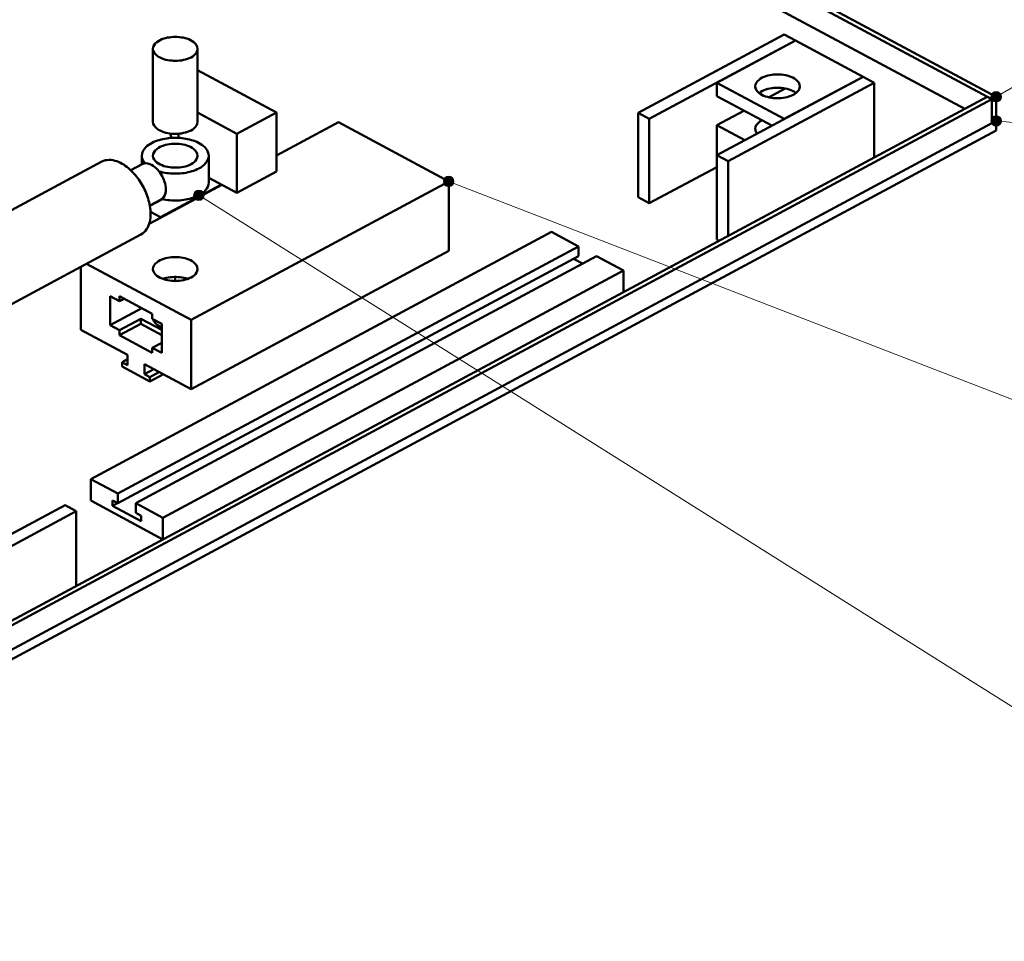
# Model space of a CAD drawing. Header units: millimetres. Extents: x 0 to 841, y 0 to 594.
# Tile 12 of 19: x 343 to 475, y 132 to 255. Entities that reach past the tile are written whole.
import ezdxf

# ---------------------------------------------------------------- set-up
doc = ezdxf.new("R2010")
doc.units = ezdxf.units.MM
for name, color, linetype, lineweight in [('ACH', 7, 'CONTINUOUS', 13), ('COTA', 7, 'CONTINUOUS', 18), ('VIS', 7, 'CONTINUOUS', 50)]:
    doc.layers.add(name, color=color, linetype=linetype, lineweight=lineweight)

msp = doc.modelspace()

# ---------------------------------------------------------------- hatches: boundary and pattern name
at = {"layer": 'ACH'}
h = msp.add_hatch(color=7, dxfattribs=at)
h.dxf.hatch_style = 1
h.paths.add_polyline_path([(474.57, 244.32), (474.43, 244.73), (474.08, 244.99), (473.65, 244.99), (473.3, 244.73), (473.17, 244.32), (473.3, 243.91), (473.65, 243.65), (474.08, 243.65), (474.43, 243.91)])
h = msp.add_hatch(color=7, dxfattribs=at)
h.dxf.hatch_style = 1
h.paths.add_polyline_path([(474.57, 241.09), (474.43, 241.51), (474.08, 241.76), (473.65, 241.76), (473.3, 241.51), (473.17, 241.09), (473.3, 240.68), (473.65, 240.43), (474.08, 240.43), (474.43, 240.68)])
h = msp.add_hatch(color=7, dxfattribs=at)
h.dxf.hatch_style = 1
h.paths.add_polyline_path([(401.44, 233.01), (401.31, 233.42), (400.96, 233.68), (400.53, 233.68), (400.18, 233.42), (400.04, 233.01), (400.18, 232.6), (400.53, 232.34), (400.96, 232.34), (401.31, 232.6)])
h = msp.add_hatch(color=7, dxfattribs=at)
h.dxf.hatch_style = 1
h.paths.add_polyline_path([(368.08, 231.16), (367.95, 231.57), (367.6, 231.83), (367.17, 231.83), (366.82, 231.57), (366.68, 231.16), (366.82, 230.75), (367.17, 230.5), (367.6, 230.5), (367.95, 230.75)])

# ---------------------------------------------------------------- linework, layer by layer
at = {"layer": 'COTA'}
for p, q in [((473.87, 244.32), (556.54, 292.28)), ((473.87, 241.09), (556.02, 233.24)), ((400.74, 233.01), (556.27, 172.87)), ((367.38, 231.16), (556.61, 112.13))]:
    msp.add_line(p, q, dxfattribs=at)
for centre in [(473.87, 244.32), (473.87, 241.09), (400.74, 233.01), (367.38, 231.16)]:
    msp.add_circle(centre, 0.7, dxfattribs=at)
at = {"layer": 'VIS'}
for points in [[(431.44, 267.1), (473.87, 244.32)], [(431.61, 266.36), (473.27, 244)], [(431.68, 263.1), (469.66, 242.71)], [(445.57, 252.65), (426.03, 242.16)], [(445.57, 252.65), (447.07, 251.84)], [(367.2, 250.71), (367.16, 250.97), (367.06, 251.21), (366.9, 251.42), (366.71, 251.6), (366.49, 251.75), (366.26, 251.88), (366.03, 251.99), (365.78, 252.08), (365.53, 252.15), (365.27, 252.21), (365.01, 252.25), (364.75, 252.29), (364.49, 252.3), (364.23, 252.31), (363.97, 252.3), (363.71, 252.29), (363.44, 252.25), (363.19, 252.21), (362.93, 252.15), (362.68, 252.08), (362.43, 251.99), (362.19, 251.88), (361.97, 251.75), (361.75, 251.6), (361.56, 251.42), (361.4, 251.21), (361.29, 250.97), (361.25, 250.71)], [(447.07, 251.84), (427.53, 241.35)], [(447.07, 251.84), (436.55, 246.19)], [(447.07, 251.84), (456.08, 247)], [(361.25, 250.71), (361.29, 250.45), (361.41, 250.21), (361.57, 250), (361.76, 249.82), (361.98, 249.67), (362.21, 249.54), (362.46, 249.43), (362.71, 249.34), (362.96, 249.27), (363.22, 249.21), (363.48, 249.17), (363.75, 249.14), (364.01, 249.12), (364.28, 249.12), (364.54, 249.12), (364.81, 249.15), (365.07, 249.18), (365.33, 249.23), (365.59, 249.29), (365.85, 249.37), (366.09, 249.47), (366.33, 249.58)], [(361.25, 250.71), (361.25, 240.96)], [(366.33, 249.58), (366.55, 249.71), (366.75, 249.86), (366.92, 250.04), (367.07, 250.24), (367.17, 250.47), (367.2, 250.71)], [(367.2, 250.71), (367.2, 240.96)], [(367.2, 247.88), (377.75, 242.22)], [(441.69, 245.71), (441.73, 245.97), (441.84, 246.21), (441.99, 246.41), (442.19, 246.59), (442.4, 246.74), (442.63, 246.87), (442.87, 246.98), (443.11, 247.07), (443.37, 247.15), (443.62, 247.2), (443.88, 247.25), (444.14, 247.28), (444.4, 247.3), (444.66, 247.31), (444.93, 247.3), (445.19, 247.28), (445.45, 247.25), (445.71, 247.2), (445.96, 247.15), (446.21, 247.07), (446.46, 246.98), (446.7, 246.87), (446.93, 246.74), (447.14, 246.59), (447.33, 246.41), (447.49, 246.21), (447.6, 245.97), (447.64, 245.71)], [(456.08, 247), (436.55, 236.51)], [(436.55, 244.4), (436.55, 246.19)], [(436.55, 246.19), (445.57, 241.35)], [(457.59, 246.19), (438.05, 235.71)], [(456.08, 247), (445.57, 241.35)], [(456.08, 247), (457.59, 246.19)], [(457.59, 236.23), (457.59, 246.19)], [(442.56, 244.58), (442.35, 244.71), (442.15, 244.86), (441.97, 245.03), (441.82, 245.23), (441.72, 245.46), (441.69, 245.71)], [(442.2, 244.81), (442.41, 244.96), (442.64, 245.09), (442.88, 245.19), (443.12, 245.28), (443.37, 245.36), (443.63, 245.41), (443.88, 245.46), (444.14, 245.49), (444.4, 245.51), (444.66, 245.51), (444.92, 245.51), (445.18, 245.49), (445.44, 245.46), (445.7, 245.41), (445.95, 245.36), (446.2, 245.28), (446.45, 245.19), (446.68, 245.09), (446.91, 244.96), (447.13, 244.81)], [(447.64, 245.71), (447.6, 245.45), (447.49, 245.21), (447.33, 245), (447.13, 244.82), (446.91, 244.66), (446.68, 244.53), (446.44, 244.43), (446.19, 244.34), (445.93, 244.26), (445.67, 244.21), (445.41, 244.16), (445.15, 244.13), (444.88, 244.12), (444.61, 244.11), (444.35, 244.12), (444.08, 244.14), (443.82, 244.18), (443.56, 244.23), (443.3, 244.29), (443.05, 244.37), (442.8, 244.46), (442.56, 244.58)], [(445.66, 245.42), (443.47, 244.24)], [(320, 162.36), (472.66, 244.32)], [(320.6, 162.03), (473.27, 244)], [(436.55, 244.4), (443.9, 240.46)], [(472.66, 244.32), (473.27, 244)], [(473.27, 244), (473.87, 244.32)], [(473.27, 240.77), (473.27, 244)], [(473.27, 240.77), (473.27, 244)], [(473.87, 241.09), (473.87, 244.32)], [(372.46, 239.38), (367.2, 242.2)], [(377.75, 242.22), (372.46, 239.38)], [(377.75, 234.33), (377.75, 242.22)], [(426.03, 230.9), (426.03, 242.16)], [(426.03, 242.16), (427.53, 241.35)], [(440.16, 242.46), (436.55, 240.53)], [(320, 158.48), (473.87, 241.09)], [(320.6, 158.81), (473.27, 240.77)], [(361.25, 240.96), (361.29, 240.7), (361.41, 240.46), (361.57, 240.25), (361.76, 240.07), (361.98, 239.91), (362.21, 239.79), (362.46, 239.68), (362.71, 239.59), (362.96, 239.52), (363.22, 239.46), (363.48, 239.41), (363.75, 239.38), (364.01, 239.37), (364.28, 239.36), (364.54, 239.37), (364.81, 239.39), (365.07, 239.43), (365.33, 239.48), (365.59, 239.54), (365.85, 239.62), (366.09, 239.72), (366.33, 239.83)], [(366.33, 239.83), (366.55, 239.96), (366.75, 240.11), (366.92, 240.28), (367.07, 240.49), (367.17, 240.71), (367.2, 240.96)], [(377.75, 236.48), (386.02, 240.92)], [(386.02, 240.92), (400.74, 233.01)], [(427.53, 230.09), (427.53, 241.35)], [(441.69, 240.04), (441.72, 240.29), (441.82, 240.52), (441.97, 240.72), (442.15, 240.9), (442.35, 241.05), (442.56, 241.17)], [(473.27, 240.77), (473.87, 241.09)], [(473.87, 239.8), (473.87, 241.09)], [(320, 157.19), (473.87, 239.8)], [(363.72, 238.82), (363.55, 239.41)], [(364.65, 238.83), (364.65, 239.38)], [(372.46, 231.49), (372.46, 239.38)], [(436.55, 236.51), (436.55, 240.53)], [(436.55, 240.53), (440.29, 238.52)], [(441.94, 239.4), (441.87, 239.5), (441.81, 239.6), (441.76, 239.7), (441.72, 239.81), (441.7, 239.93), (441.69, 240.04)], [(368.69, 236.44), (368.67, 236.7), (368.59, 236.94), (368.48, 237.17), (368.33, 237.38), (368.16, 237.57), (367.97, 237.75), (367.77, 237.9), (367.55, 238.04), (367.33, 238.17), (367.1, 238.28), (366.86, 238.38), (366.62, 238.46), (366.38, 238.54), (366.13, 238.61), (365.88, 238.67), (365.63, 238.72), (365.38, 238.76), (365.12, 238.79), (364.87, 238.81), (364.61, 238.83), (364.36, 238.84), (364.1, 238.84), (363.84, 238.83), (363.59, 238.81), (363.33, 238.79), (363.08, 238.76), (362.83, 238.72), (362.58, 238.67), (362.33, 238.61), (362.08, 238.54), (361.83, 238.46), (361.59, 238.38), (361.36, 238.28), (361.13, 238.17), (360.9, 238.04), (360.69, 237.9), (360.48, 237.75), (360.29, 237.57), (360.12, 237.38), (359.98, 237.17), (359.86, 236.94), (359.79, 236.7), (359.77, 236.44)], [(361.25, 236.44), (361.29, 236.7), (361.4, 236.94), (361.56, 237.15), (361.75, 237.33), (361.97, 237.48), (362.19, 237.61), (362.43, 237.72), (362.68, 237.81), (362.93, 237.88), (363.19, 237.94), (363.44, 237.98), (363.71, 238.02), (363.97, 238.03), (364.23, 238.04), (364.49, 238.03), (364.75, 238.02), (365.01, 237.98), (365.27, 237.94), (365.53, 237.88), (365.78, 237.81), (366.03, 237.72), (366.26, 237.61), (366.49, 237.48), (366.71, 237.33), (366.9, 237.15), (367.06, 236.94), (367.16, 236.7), (367.2, 236.44)], [(335.35, 225.42), (354.4, 235.65)], [(360.92, 228.68), (360.92, 228.94), (360.9, 229.2), (360.87, 229.45), (360.84, 229.71), (360.79, 229.96), (360.73, 230.22), (360.67, 230.47), (360.6, 230.72), (360.52, 230.96), (360.43, 231.21), (360.34, 231.45), (360.24, 231.69), (360.13, 231.92), (360.02, 232.15), (359.9, 232.38), (359.77, 232.61), (359.64, 232.83), (359.5, 233.05), (359.35, 233.26), (359.2, 233.47), (359.04, 233.68), (358.88, 233.88), (358.71, 234.07), (358.53, 234.26), (358.35, 234.44), (358.16, 234.62), (357.96, 234.79), (357.76, 234.95), (357.55, 235.11), (357.34, 235.25), (357.12, 235.38), (356.89, 235.51), (356.65, 235.61), (356.41, 235.71), (356.17, 235.78), (355.91, 235.84), (355.66, 235.88), (355.4, 235.89), (355.14, 235.87), (354.89, 235.83), (354.64, 235.75), (354.4, 235.65)], [(359.77, 236.44), (359.78, 236.26), (359.82, 236.07), (359.88, 235.9), (359.97, 235.73), (360.07, 235.57), (360.19, 235.43)], [(359.77, 236.44), (359.77, 235.29)], [(362.97, 231.94), (362.95, 232.2), (362.92, 232.46), (362.87, 232.72), (362.79, 232.97), (362.71, 233.22), (362.6, 233.46), (362.49, 233.7), (362.36, 233.93), (362.21, 234.15), (362.05, 234.36), (361.88, 234.56), (361.7, 234.75), (361.5, 234.92), (361.29, 235.08), (361.07, 235.22), (360.83, 235.33), (360.58, 235.4), (360.31, 235.43), (360.05, 235.41), (359.81, 235.31)], [(366.33, 235.31), (366.09, 235.2), (365.85, 235.1), (365.59, 235.02), (365.33, 234.96), (365.07, 234.91), (364.81, 234.88), (364.54, 234.85), (364.28, 234.85), (364.01, 234.85), (363.75, 234.87), (363.48, 234.9), (363.22, 234.94), (362.96, 235), (362.71, 235.07), (362.46, 235.16), (362.21, 235.27), (361.98, 235.4), (361.76, 235.55), (361.57, 235.73), (361.41, 235.94), (361.29, 236.18), (361.25, 236.44)], [(367.2, 236.44), (367.17, 236.2), (367.07, 235.97), (366.92, 235.77), (366.75, 235.59), (366.55, 235.44), (366.33, 235.31)], [(367.38, 234.75), (367.63, 234.89), (367.86, 235.05), (368.07, 235.23), (368.27, 235.43), (368.44, 235.65), (368.57, 235.9), (368.66, 236.16), (368.69, 236.44)], [(368.69, 236.44), (368.69, 232.86)], [(436.55, 225.25), (436.55, 236.51)], [(436.55, 236.51), (438.05, 235.71)], [(438.05, 225.74), (438.05, 235.71)], [(358.29, 234.5), (359.81, 235.31)], [(362.07, 234.35), (362.32, 234.28), (362.57, 234.22), (362.82, 234.17), (363.08, 234.13), (363.34, 234.1), (363.6, 234.07), (363.86, 234.06), (364.12, 234.05), (364.38, 234.05), (364.63, 234.06), (364.89, 234.07), (365.15, 234.1), (365.41, 234.13), (365.67, 234.17), (365.92, 234.23), (366.17, 234.29), (366.42, 234.36), (366.67, 234.44), (366.91, 234.53), (367.15, 234.63), (367.38, 234.75)], [(377.75, 234.33), (372.46, 231.49)], [(436.55, 234.93), (427.53, 230.09)], [(366.33, 214.54), (400.74, 233.01)], [(367.38, 231.16), (367.63, 231.3), (367.86, 231.46), (368.07, 231.64), (368.27, 231.84), (368.44, 232.07), (368.57, 232.31), (368.66, 232.58), (368.69, 232.86)], [(372.46, 231.49), (368.69, 233.51)], [(400.74, 223.76), (400.74, 233.01)], [(362.25, 228.22), (370.39, 232.6)], [(362.25, 228.15), (370.46, 232.56)], [(362.34, 230.6), (362.55, 230.75), (362.71, 230.95), (362.83, 231.18), (362.91, 231.42), (362.95, 231.68), (362.97, 231.94)], [(360.82, 229.78), (362.34, 230.6)], [(360.83, 229.73), (362.54, 230.64)], [(362.44, 230.66), (362.7, 230.61), (362.97, 230.56), (363.23, 230.52), (363.5, 230.49), (363.76, 230.47), (364.03, 230.46), (364.29, 230.46), (364.56, 230.47), (364.83, 230.48), (365.09, 230.51), (365.36, 230.54), (365.62, 230.58), (365.88, 230.63), (366.14, 230.69), (366.4, 230.76), (366.65, 230.85), (366.9, 230.94), (367.15, 231.04), (367.38, 231.16)], [(426.03, 230.9), (427.53, 230.09)], [(360.92, 228.94), (362.25, 228.22)], [(359.63, 225.91), (359.86, 226.05), (360.06, 226.22), (360.24, 226.42), (360.4, 226.63), (360.54, 226.87), (360.65, 227.11), (360.74, 227.36), (360.81, 227.62), (360.86, 227.88), (360.9, 228.15), (360.92, 228.41), (360.92, 228.68)], [(360.73, 227.34), (362.25, 228.15)], [(362.25, 228.15), (362.25, 228.22)], [(352.96, 193.25), (414.46, 226.27)], [(414.46, 226.27), (418.07, 224.33)], [(339.5, 215.1), (359.63, 225.91)], [(436.55, 225.25), (436.85, 225.09)], [(356.57, 191.31), (418.07, 224.33)], [(366.33, 205.28), (400.74, 223.76)], [(418.07, 224.33), (418.07, 223.04)], [(356.57, 190.02), (418.07, 223.04)], [(358.97, 190.02), (420.47, 223.04)], [(361.25, 221.31), (361.29, 221.57), (361.4, 221.81), (361.56, 222.02), (361.75, 222.2), (361.97, 222.35), (362.19, 222.48), (362.43, 222.59), (362.68, 222.68), (362.93, 222.75), (363.19, 222.81), (363.44, 222.85), (363.71, 222.88), (363.97, 222.9), (364.23, 222.91), (364.49, 222.9), (364.75, 222.88), (365.01, 222.85), (365.27, 222.81), (365.53, 222.75), (365.78, 222.68), (366.03, 222.59), (366.26, 222.48), (366.49, 222.35), (366.71, 222.2), (366.9, 222.02), (367.06, 221.81), (367.16, 221.57), (367.2, 221.31)], [(417.4, 222.68), (418.6, 222.04)], [(420.47, 223.04), (424.08, 221.1)], [(351.61, 213.19), (351.61, 221.6)], [(352.39, 222.02), (366.33, 214.54)], [(366.33, 220.18), (366.09, 220.07), (365.85, 219.97), (365.59, 219.89), (365.33, 219.83), (365.07, 219.78), (364.81, 219.75), (364.54, 219.72), (364.28, 219.71), (364.01, 219.72), (363.75, 219.74), (363.48, 219.77), (363.22, 219.81), (362.96, 219.87), (362.71, 219.94), (362.46, 220.03), (362.21, 220.14), (361.98, 220.27), (361.76, 220.42), (361.57, 220.6), (361.41, 220.81), (361.29, 221.05), (361.25, 221.31)], [(362.58, 188.08), (424.08, 221.1)], [(367.2, 221.31), (367.17, 221.07), (367.07, 220.84), (366.92, 220.64), (366.75, 220.46), (366.55, 220.31), (366.33, 220.18)], [(424.08, 218.23), (424.08, 221.1)], [(362.57, 219.99), (362.82, 220.07), (363.07, 220.13), (363.32, 220.18), (363.58, 220.22), (363.84, 220.24), (364.1, 220.25), (364.36, 220.25), (364.62, 220.24), (364.88, 220.22), (365.13, 220.18), (365.39, 220.13), (365.64, 220.07), (365.89, 219.99)], [(364.23, 219.71), (364.23, 220.26)], [(355.51, 217.69), (356.78, 217.01)], [(355.51, 217.69), (355.51, 213.82)], [(356.78, 217.69), (356.78, 217.01)], [(356.78, 217.69), (361.16, 215.34)], [(356.78, 217.01), (357.41, 217.35)], [(355.51, 213.82), (359.75, 216.09)], [(356.78, 213.14), (359.63, 214.67)], [(362.43, 213.17), (359.63, 214.67)], [(359.63, 213.99), (359.63, 214.67)], [(361.16, 215.34), (361.16, 214.66)], [(361.16, 214.66), (362.43, 213.98)], [(362.43, 213.52), (362.18, 213.63), (361.94, 213.77), (361.72, 213.93), (361.53, 214.12), (361.37, 214.34), (361.27, 214.6)], [(366.33, 205.28), (366.33, 214.54)], [(351.61, 213.19), (357.83, 209.85)], [(355.51, 213.82), (356.78, 213.14)], [(356.78, 212.46), (359.63, 213.99)], [(356.78, 213.14), (356.78, 212.46)], [(359.63, 213.99), (362.43, 212.49)], [(362.43, 213.55), (362.42, 213.54), (362.41, 213.54), (362.41, 213.54), (362.4, 213.54), (362.39, 213.53), (362.39, 213.53)], [(362.43, 213.98), (362.43, 210.11)], [(356.78, 212.46), (361.16, 210.1)], [(361.16, 210.78), (362.43, 211.46)], [(361.16, 210.78), (362.43, 210.11)], [(361.16, 210.78), (361.16, 210.1)], [(357.11, 208.88), (357.83, 209.26)], [(357.83, 208.49), (357.83, 209.85)], [(357.11, 208.3), (357.11, 208.88)], [(357.11, 208.88), (357.83, 208.49)], [(357.11, 208.3), (360.83, 206.3)], [(360.11, 207.26), (360.11, 208.62)], [(360.11, 208.62), (366.33, 205.28)], [(360.11, 207.26), (361.38, 207.94)], [(360.11, 207.26), (360.83, 206.87)], [(360.83, 206.87), (362.1, 207.56)], [(360.83, 206.3), (362.64, 207.27)], [(360.83, 206.3), (360.83, 206.87)], [(352.96, 190.38), (352.96, 193.25)], [(352.96, 193.25), (356.57, 191.31)], [(356.57, 191.31), (356.57, 190.02)], [(329.97, 179.29), (349.5, 189.78)], [(351.01, 188.97), (349.5, 189.78)], [(352.96, 190.38), (362.58, 185.21)], [(355.84, 190.41), (355.84, 189.69)], [(355.84, 190.41), (356.57, 190.02)], [(355.84, 189.69), (356.51, 190.05)], [(355.84, 189.69), (359.69, 187.62)], [(358.97, 190.02), (362.58, 188.08)], [(358.97, 190.02), (358.97, 188.73)], [(331.47, 178.48), (351.01, 188.97)], [(351.01, 179), (351.01, 188.97)], [(358.97, 188.73), (359.69, 188.34)], [(359.69, 188.34), (359.69, 187.62)], [(362.58, 185.21), (362.58, 188.08)]]:
    msp.add_lwpolyline(points, dxfattribs=at)

doc.saveas('drawing.dxf')
